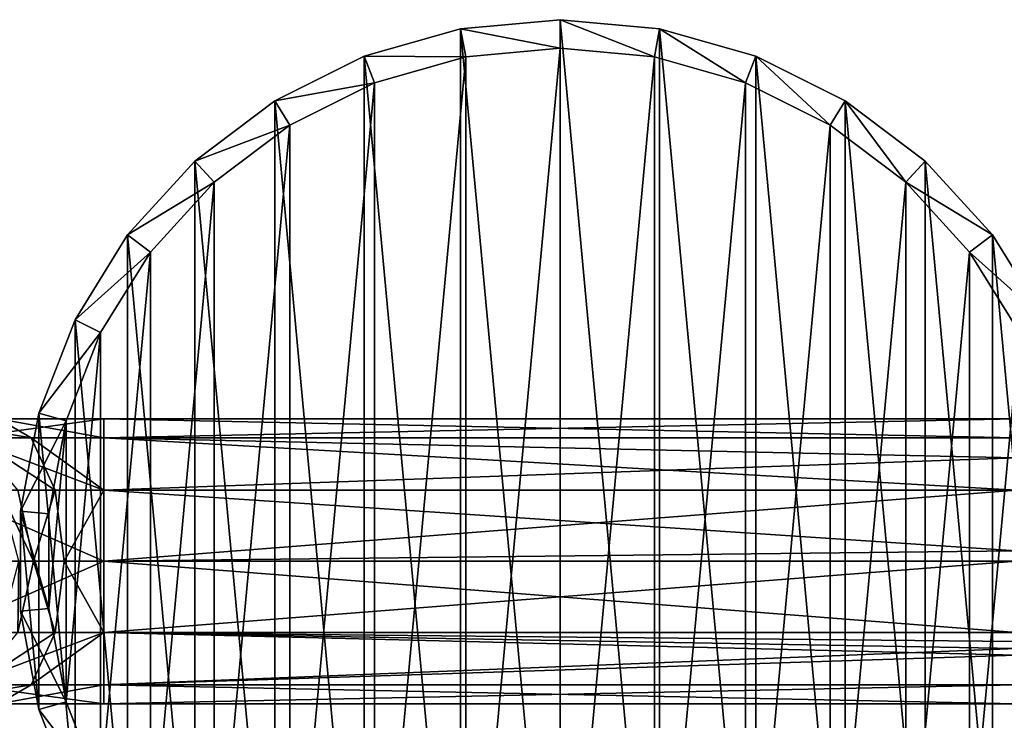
# Model space of a CAD drawing. Extents: x 1 to 199, y -10 to 2.
# Tile 241 of 256: x 163.69 to 165.42, y -4.43 to -3.2. Entities that reach past the tile are written whole.
import ezdxf

# ---------------------------------------------------------------- set-up
doc = ezdxf.new("R2010")
doc.units = 0
doc.header["$LTSCALE"] = 2.54
doc.layers.get('0').update_dxf_attribs({"color": 13, "linetype": 'CONTINUOUS'})

# ---------------------------------------------------------------- blocks, each defined once
blk = doc.blocks.new('SLING-V-10355_STL')
at = {"color": 0}
for p, q in [((164.6366, -3.2047, 131.6377), (164.462, -3.2209, 131.6377)), ((164.6366, -3.2047, 131.6377), (164.462, -3.2209, 131.6377)), ((164.8111, -3.2209, 131.6377), (164.6366, -3.2047, 131.6377)), ((164.6366, -3.2547, 129.2377), (164.6366, -3.2047, 131.6377)), ((164.8111, -3.2209, 131.6377), (164.6366, -3.2047, 131.6377)), ((164.6366, -3.2547, 129.2377), (164.6366, -3.2047, 131.6377)), ((164.462, -3.2209, 131.6377), (164.2934, -3.2688, 131.6377)), ((164.462, -3.2209, 131.6377), (164.2934, -3.2688, 131.6377)), ((164.4712, -3.27, 129.2377), (164.462, -3.2209, 131.6377)), ((164.4712, -3.27, 129.2377), (164.462, -3.2209, 131.6377)), ((164.802, -3.27, 129.2377), (164.8111, -3.2209, 131.6377)), ((164.802, -3.27, 129.2377), (164.8111, -3.2209, 131.6377)), ((164.9798, -3.2688, 131.6377), (164.8111, -3.2209, 131.6377)), ((164.9798, -3.2688, 131.6377), (164.8111, -3.2209, 131.6377)), ((164.4712, -3.27, 129.2377), (164.6366, -3.2547, 129.2377)), ((164.4712, -3.27, 129.2377), (164.6366, -3.2547, 129.2377)), ((164.6366, -3.2547, 129.2377), (164.802, -3.27, 129.2377)), ((164.6366, -3.2547, 129.2377), (164.802, -3.27, 129.2377)), ((164.2934, -3.2688, 131.6377), (164.1365, -3.347, 131.6377)), ((164.2934, -3.2688, 131.6377), (164.1365, -3.347, 131.6377)), ((164.3115, -3.3155, 129.2377), (164.2934, -3.2688, 131.6377)), ((164.3115, -3.3155, 129.2377), (164.2934, -3.2688, 131.6377)), ((164.3115, -3.3155, 129.2377), (164.4712, -3.27, 129.2377)), ((164.3115, -3.3155, 129.2377), (164.4712, -3.27, 129.2377)), ((164.802, -3.27, 129.2377), (164.9617, -3.3155, 129.2377)), ((164.802, -3.27, 129.2377), (164.9617, -3.3155, 129.2377)), ((164.9617, -3.3155, 129.2377), (164.9798, -3.2688, 131.6377)), ((164.9617, -3.3155, 129.2377), (164.9798, -3.2688, 131.6377)), ((165.1367, -3.347, 131.6377), (164.9798, -3.2688, 131.6377)), ((165.1367, -3.347, 131.6377), (164.9798, -3.2688, 131.6377)), ((164.1628, -3.3895, 129.2377), (164.3115, -3.3155, 129.2377)), ((164.1628, -3.3895, 129.2377), (164.3115, -3.3155, 129.2377)), ((164.9617, -3.3155, 129.2377), (165.1104, -3.3895, 129.2377)), ((164.9617, -3.3155, 129.2377), (165.1104, -3.3895, 129.2377)), ((164.1365, -3.347, 131.6377), (163.9966, -3.4526, 131.6377)), ((164.1365, -3.347, 131.6377), (163.9966, -3.4526, 131.6377)), ((164.1628, -3.3895, 129.2377), (164.1365, -3.347, 131.6377)), ((164.1628, -3.3895, 129.2377), (164.1365, -3.347, 131.6377)), ((165.1104, -3.3895, 129.2377), (165.1367, -3.347, 131.6377)), ((165.1104, -3.3895, 129.2377), (165.1367, -3.347, 131.6377)), ((165.2766, -3.4526, 131.6377), (165.1367, -3.347, 131.6377)), ((165.2766, -3.4526, 131.6377), (165.1367, -3.347, 131.6377)), ((164.0303, -3.4896, 129.2377), (164.1628, -3.3895, 129.2377)), ((164.0303, -3.4896, 129.2377), (164.1628, -3.3895, 129.2377)), ((165.1104, -3.3895, 129.2377), (165.2429, -3.4896, 129.2377)), ((165.1104, -3.3895, 129.2377), (165.2429, -3.4896, 129.2377)), ((163.9966, -3.4526, 131.6377), (163.8785, -3.5822, 131.6377)), ((163.9966, -3.4526, 131.6377), (163.8785, -3.5822, 131.6377)), ((164.0303, -3.4896, 129.2377), (163.9966, -3.4526, 131.6377)), ((164.0303, -3.4896, 129.2377), (163.9966, -3.4526, 131.6377)), ((165.2429, -3.4896, 129.2377), (165.2766, -3.4526, 131.6377)), ((165.2429, -3.4896, 129.2377), (165.2766, -3.4526, 131.6377)), ((165.3947, -3.5822, 131.6377), (165.2766, -3.4526, 131.6377)), ((165.3947, -3.5822, 131.6377), (165.2766, -3.4526, 131.6377)), ((163.9184, -3.6123, 129.2377), (164.0303, -3.4896, 129.2377)), ((163.9184, -3.6123, 129.2377), (164.0303, -3.4896, 129.2377)), ((165.2429, -3.4896, 129.2377), (165.3548, -3.6123, 129.2377)), ((165.2429, -3.4896, 129.2377), (165.3548, -3.6123, 129.2377)), ((163.8785, -3.5822, 131.6377), (163.7862, -3.7312, 131.6377)), ((163.8785, -3.5822, 131.6377), (163.7862, -3.7312, 131.6377)), ((163.9184, -3.6123, 129.2377), (163.8785, -3.5822, 131.6377)), ((163.9184, -3.6123, 129.2377), (163.8785, -3.5822, 131.6377)), ((165.3548, -3.6123, 129.2377), (165.3947, -3.5822, 131.6377)), ((165.3548, -3.6123, 129.2377), (165.3947, -3.5822, 131.6377)), ((165.487, -3.7312, 131.6377), (165.3947, -3.5822, 131.6377)), ((165.487, -3.7312, 131.6377), (165.3947, -3.5822, 131.6377)), ((163.8309, -3.7535, 129.2377), (163.9184, -3.6123, 129.2377)), ((163.8309, -3.7535, 129.2377), (163.9184, -3.6123, 129.2377)), ((165.3548, -3.6123, 129.2377), (165.4422, -3.7535, 129.2377)), ((165.3548, -3.6123, 129.2377), (165.4422, -3.7535, 129.2377)), ((163.7862, -3.7312, 131.6377), (163.7229, -3.8947, 131.6377)), ((163.7862, -3.7312, 131.6377), (163.7229, -3.8947, 131.6377)), ((163.8309, -3.7535, 129.2377), (163.7862, -3.7312, 131.6377)), ((163.8309, -3.7535, 129.2377), (163.7862, -3.7312, 131.6377)), ((163.7709, -3.9084, 129.2377), (163.8309, -3.7535, 129.2377)), ((163.7709, -3.9084, 129.2377), (163.8309, -3.7535, 129.2377)), ((163.7229, -3.8947, 131.6377), (163.6906, -4.067, 131.6377)), ((163.7229, -3.8947, 131.6377), (163.6906, -4.067, 131.6377)), ((163.7709, -3.9084, 129.2377), (163.7229, -3.8947, 131.6377)), ((163.7709, -3.9084, 129.2377), (163.7229, -3.8947, 131.6377)), ((163.7094, -3.9382, 130.2723), (163.6515, -3.9047, 130.3832)), ((163.6515, -3.9047, 130.3832), (163.8366, -3.9047, 130.4285)), ((163.6515, -3.9047, 130.3832), (163.8366, -3.9047, 130.4285)), ((163.7094, -3.9382, 130.2723), (163.6515, -3.9047, 130.3832)), ((163.7404, -4.0716, 129.2377), (163.7709, -3.9084, 129.2377)), ((163.7404, -4.0716, 129.2377), (163.7709, -3.9084, 129.2377)), ((163.8366, -3.9047, 130.4285), (163.8366, -3.9382, 130.3035)), ((163.8366, -3.9382, 130.5535), (163.8366, -3.9047, 130.4285)), ((165.4366, -3.9047, 130.4285), (163.8366, -3.9047, 130.4285)), ((163.8366, -3.9382, 130.5535), (163.8366, -3.9047, 130.4285)), ((163.8366, -3.9047, 130.4285), (163.8366, -3.9382, 130.3035)), ((165.4366, -3.9047, 130.4285), (163.8366, -3.9047, 130.4285)), ((163.5937, -3.9382, 130.494), (163.8366, -3.9382, 130.5535)), ((163.5937, -3.9382, 130.494), (163.8366, -3.9382, 130.5535)), ((163.611, -3.9382, 130.1858), (163.7094, -3.9382, 130.2723)), ((163.611, -3.9382, 130.1858), (163.7094, -3.9382, 130.2723)), ((163.7517, -4.0297, 130.1912), (163.7094, -3.9382, 130.2723)), ((163.7094, -3.9382, 130.2723), (163.8366, -3.9382, 130.3035)), ((163.7094, -3.9382, 130.2723), (163.8366, -3.9382, 130.3035)), ((163.7517, -4.0297, 130.1912), (163.7094, -3.9382, 130.2723)), ((163.8366, -3.9382, 130.3035), (163.8366, -4.0297, 130.212)), ((163.8366, -4.0297, 130.645), (163.8366, -3.9382, 130.5535)), ((165.4366, -3.9382, 130.5535), (163.8366, -3.9382, 130.5535)), ((163.8366, -4.0297, 130.645), (163.8366, -3.9382, 130.5535)), ((165.4366, -3.9382, 130.5535), (163.8366, -3.9382, 130.5535)), ((165.4366, -3.9382, 130.3035), (163.8366, -3.9382, 130.3035)), ((165.4366, -3.9382, 130.3035), (163.8366, -3.9382, 130.3035)), ((165.4366, -3.9731, 130.2567), (163.8366, -3.9382, 130.3035)), ((165.4366, -3.9731, 130.2567), (163.8366, -3.9382, 130.3035)), ((163.8366, -3.9382, 130.3035), (163.8366, -4.0297, 130.212)), ((165.4366, -3.9731, 130.2567), (163.8366, -4.0297, 130.212)), ((165.4366, -3.9731, 130.2567), (163.8366, -4.0297, 130.212)), ((163.5513, -4.0297, 130.5751), (163.8366, -4.0297, 130.645)), ((163.5513, -4.0297, 130.5751), (163.8366, -4.0297, 130.645)), ((163.7135, -4.1547, 130.1143), (163.6861, -4.0297, 130.1335)), ((163.6861, -4.0297, 130.1335), (163.7517, -4.0297, 130.1912)), ((163.6861, -4.0297, 130.1335), (163.7517, -4.0297, 130.1912)), ((163.7135, -4.1547, 130.1143), (163.6861, -4.0297, 130.1335)), ((163.7672, -4.1547, 130.1615), (163.7517, -4.0297, 130.1912)), ((163.7517, -4.0297, 130.1912), (163.8366, -4.0297, 130.212)), ((163.7517, -4.0297, 130.1912), (163.8366, -4.0297, 130.212)), ((163.7672, -4.1547, 130.1615), (163.7517, -4.0297, 130.1912)), ((163.8366, -4.0297, 130.212), (163.8366, -4.1547, 130.1785)), ((163.8366, -4.1547, 130.6785), (163.8366, -4.0297, 130.645)), ((163.8366, -4.0297, 130.212), (163.8366, -4.1547, 130.1785)), ((165.4366, -4.0297, 130.212), (163.8366, -4.0297, 130.212)), ((165.4366, -4.1363, 130.6779), (163.8366, -4.0297, 130.645)), ((163.8366, -4.1547, 130.6785), (163.8366, -4.0297, 130.645)), ((165.4366, -4.0297, 130.645), (163.8366, -4.0297, 130.645)), ((165.4366, -4.1363, 130.6779), (163.8366, -4.0297, 130.645)), ((165.4366, -4.0297, 130.645), (163.8366, -4.0297, 130.645)), ((165.4366, -4.0297, 130.212), (163.8366, -4.0297, 130.212)), ((163.6906, -4.067, 131.6377), (163.6906, -4.2423, 131.6377)), ((163.7404, -4.0716, 129.2377), (163.6906, -4.067, 131.6377)), ((163.6906, -4.067, 131.6377), (163.6906, -4.2423, 131.6377)), ((163.7404, -4.0716, 129.2377), (163.6906, -4.067, 131.6377)), ((163.7404, -4.2377, 129.2377), (163.7404, -4.0716, 129.2377)), ((163.7404, -4.2377, 129.2377), (163.7404, -4.0716, 129.2377)), ((165.4366, -4.1363, 130.6779), (163.8366, -4.1547, 130.6785)), ((165.4366, -4.1363, 130.6779), (163.8366, -4.1547, 130.6785)), ((163.5358, -4.1547, 130.6048), (163.8366, -4.1547, 130.6785)), ((163.5358, -4.1547, 130.6048), (163.8366, -4.1547, 130.6785)), ((163.6861, -4.2797, 130.1335), (163.7135, -4.1547, 130.1143)), ((163.6861, -4.2797, 130.1335), (163.7135, -4.1547, 130.1143)), ((163.7135, -4.1547, 130.1143), (163.6878, -4.1547, 130.0476)), ((163.7135, -4.1547, 130.1143), (163.6878, -4.1547, 130.0476)), ((163.7672, -4.1547, 130.1615), (163.7135, -4.1547, 130.1143)), ((163.7672, -4.1547, 130.1615), (163.7135, -4.1547, 130.1143)), ((163.7517, -4.2797, 130.1912), (163.7672, -4.1547, 130.1615)), ((163.7517, -4.2797, 130.1912), (163.7672, -4.1547, 130.1615)), ((163.8366, -4.1547, 130.1785), (163.7672, -4.1547, 130.1615)), ((163.8366, -4.1547, 130.1785), (163.7672, -4.1547, 130.1615)), ((163.8366, -4.2797, 130.645), (163.8366, -4.1547, 130.6785)), ((163.8366, -4.1547, 130.1785), (163.8366, -4.2797, 130.212)), ((165.4366, -4.1547, 130.1785), (163.8366, -4.1547, 130.1785)), ((163.8366, -4.1547, 130.1785), (163.8366, -4.2797, 130.212)), ((165.4366, -4.1547, 130.1785), (163.8366, -4.1547, 130.1785)), ((165.4366, -4.1547, 130.6785), (163.8366, -4.1547, 130.6785)), ((163.8366, -4.2797, 130.645), (163.8366, -4.1547, 130.6785)), ((165.4366, -4.1547, 130.6785), (163.8366, -4.1547, 130.6785)), ((163.7404, -4.2377, 129.2377), (163.6906, -4.2423, 131.6377)), ((163.7404, -4.2377, 129.2377), (163.6906, -4.2423, 131.6377)), ((163.6906, -4.2423, 131.6377), (163.7229, -4.4147, 131.6377)), ((163.6906, -4.2423, 131.6377), (163.7229, -4.4147, 131.6377)), ((163.7709, -4.401, 129.2377), (163.7404, -4.2377, 129.2377)), ((163.7709, -4.401, 129.2377), (163.7404, -4.2377, 129.2377)), ((163.5513, -4.2797, 130.5751), (163.8366, -4.2797, 130.645)), ((163.5513, -4.2797, 130.5751), (163.8366, -4.2797, 130.645)), ((163.6861, -4.2797, 130.1335), (163.7517, -4.2797, 130.1912)), ((163.6861, -4.2797, 130.1335), (163.7517, -4.2797, 130.1912)), ((163.7094, -4.3712, 130.2723), (163.7517, -4.2797, 130.1912)), ((163.7094, -4.3712, 130.2723), (163.7517, -4.2797, 130.1912)), ((163.7517, -4.2797, 130.1912), (163.8366, -4.2797, 130.212)), ((163.7517, -4.2797, 130.1912), (163.8366, -4.2797, 130.212)), ((163.8366, -4.3712, 130.5535), (163.8366, -4.2797, 130.645)), ((163.8366, -4.2797, 130.212), (163.8366, -4.3712, 130.3035)), ((165.4366, -4.2797, 130.212), (163.8366, -4.2797, 130.212)), ((165.4366, -4.2957, 130.2221), (163.8366, -4.2797, 130.212)), ((165.4366, -4.2797, 130.212), (163.8366, -4.2797, 130.212)), ((165.4366, -4.2957, 130.2221), (163.8366, -4.2797, 130.212)), ((165.4366, -4.3077, 130.2308), (163.8366, -4.2797, 130.212)), ((165.4366, -4.3077, 130.2308), (163.8366, -4.2797, 130.212)), ((163.8366, -4.2797, 130.212), (163.8366, -4.3712, 130.3035)), ((165.4366, -4.3192, 130.6168), (163.8366, -4.2797, 130.645)), ((163.8366, -4.3712, 130.5535), (163.8366, -4.2797, 130.645)), ((165.4366, -4.2797, 130.645), (163.8366, -4.2797, 130.645)), ((165.4366, -4.3192, 130.6168), (163.8366, -4.2797, 130.645)), ((165.4366, -4.2797, 130.645), (163.8366, -4.2797, 130.645)), ((165.4366, -4.3077, 130.2308), (163.8366, -4.3712, 130.3035)), ((165.4366, -4.3077, 130.2308), (163.8366, -4.3712, 130.3035)), ((165.4366, -4.3192, 130.6168), (163.8366, -4.3712, 130.5535)), ((165.4366, -4.3192, 130.6168), (163.8366, -4.3712, 130.5535)), ((163.5937, -4.3712, 130.494), (163.8366, -4.3712, 130.5535)), ((163.5937, -4.3712, 130.494), (163.8366, -4.3712, 130.5535)), ((163.611, -4.3712, 130.1858), (163.7094, -4.3712, 130.2723)), ((163.611, -4.3712, 130.1858), (163.7094, -4.3712, 130.2723)), ((163.6515, -4.4047, 130.3832), (163.7094, -4.3712, 130.2723)), ((163.6515, -4.4047, 130.3832), (163.7094, -4.3712, 130.2723)), ((163.7094, -4.3712, 130.2723), (163.8366, -4.3712, 130.3035)), ((163.7094, -4.3712, 130.2723), (163.8366, -4.3712, 130.3035)), ((163.8366, -4.4047, 130.4285), (163.8366, -4.3712, 130.5535)), ((163.8366, -4.3712, 130.3035), (163.8366, -4.4047, 130.4285)), ((165.4366, -4.3712, 130.3035), (163.8366, -4.3712, 130.3035)), ((163.8366, -4.3712, 130.3035), (163.8366, -4.4047, 130.4285)), ((165.4366, -4.3712, 130.3035), (163.8366, -4.3712, 130.3035)), ((165.4366, -4.3712, 130.5535), (163.8366, -4.3712, 130.5535)), ((163.8366, -4.4047, 130.4285), (163.8366, -4.3712, 130.5535)), ((165.4366, -4.3712, 130.5535), (163.8366, -4.3712, 130.5535)), ((163.7709, -4.401, 129.2377), (163.7229, -4.4147, 131.6377)), ((163.7709, -4.401, 129.2377), (163.7229, -4.4147, 131.6377)), ((163.8309, -4.5559, 129.2377), (163.7709, -4.401, 129.2377)), ((163.8309, -4.5559, 129.2377), (163.7709, -4.401, 129.2377)), ((163.6515, -4.4047, 130.3832), (163.8366, -4.4047, 130.4285)), ((163.6515, -4.4047, 130.3832), (163.8366, -4.4047, 130.4285)), ((163.7229, -4.4147, 131.6377), (163.7862, -4.5781, 131.6377)), ((163.7229, -4.4147, 131.6377), (163.7862, -4.5781, 131.6377)), ((165.4366, -4.4047, 130.4285), (163.8366, -4.4047, 130.4285)), ((165.4366, -4.4047, 130.4285), (163.8366, -4.4047, 130.4285))]:
    blk.add_line(p, q, dxfattribs=at)
at = {"color": 18}
mesh = blk.add_polyface(dxfattribs=at)
corners = [(163.7229, -4.4147, 131.6377), (163.6906, -4.067, 131.6377), (163.6906, -4.2423, 131.6377), (163.7229, -3.8947, 131.6377), (163.7862, -4.5781, 131.6377), (163.7862, -3.7312, 131.6377), (163.8785, -4.7272, 131.6377), (163.8785, -3.5822, 131.6377), (163.9966, -4.8567, 131.6377), (163.9966, -3.4526, 131.6377), (164.1365, -4.9624, 131.6377), (164.1365, -3.347, 131.6377), (164.2934, -5.0405, 131.6377), (164.2934, -3.2688, 131.6377), (164.462, -5.0885, 131.6377), (164.462, -3.2209, 131.6377), (164.6366, -5.1047, 131.6377), (164.6366, -3.2047, 131.6377), (164.8111, -5.0885, 131.6377), (164.8111, -3.2209, 131.6377), (164.9798, -5.0405, 131.6377), (164.9798, -3.2688, 131.6377), (165.1367, -4.9624, 131.6377), (165.1367, -3.347, 131.6377), (165.2766, -4.8567, 131.6377), (165.2766, -3.4526, 131.6377), (165.3947, -4.7272, 131.6377), (165.3947, -3.5822, 131.6377), (165.487, -4.5781, 131.6377), (165.487, -3.7312, 131.6377), (165.5503, -4.4147, 131.6377), (165.5503, -3.8947, 131.6377), (165.5825, -4.2423, 131.6377), (165.5825, -4.067, 131.6377)]
mesh.append_faces([[corners[k] for k in face] for face in [(0, 1, 2), (31, 32, 33)]], dxfattribs={"vtx0": -1, "color": 18})
mesh.append_faces([[corners[k] for k in face] for face in [(1, 0, 3), (3, 4, 5), (5, 6, 7), (7, 8, 9), (9, 10, 11), (11, 12, 13), (13, 14, 15), (15, 16, 17), (17, 18, 19), (19, 20, 21), (21, 22, 23), (23, 24, 25), (25, 26, 27), (27, 28, 29), (29, 30, 31)]], dxfattribs={"vtx0": -1, "vtx1": -1, "color": 18})
mesh.append_faces([[corners[k] for k in face] for face in [(3, 0, 4), (5, 4, 6), (7, 6, 8), (9, 8, 10), (11, 10, 12), (13, 12, 14), (15, 14, 16), (17, 16, 18), (19, 18, 20), (21, 20, 22), (23, 22, 24), (25, 24, 26), (27, 26, 28), (29, 28, 30), (31, 30, 32)]], dxfattribs={"vtx0": -1, "vtx2": -1, "color": 18})
mesh = blk.add_polyface(dxfattribs=at)
corners = [(164.462, -3.2209, 131.6377), (164.6366, -3.2547, 129.2377), (164.4712, -3.27, 129.2377), (164.6366, -3.2047, 131.6377)]
mesh.append_faces([[corners[k] for k in face] for face in [(0, 1, 2), (1, 0, 3)]], dxfattribs={"vtx0": -1, "color": 18})
mesh = blk.add_polyface(dxfattribs=at)
corners = [(164.6366, -3.2047, 131.6377), (164.802, -3.27, 129.2377), (164.6366, -3.2547, 129.2377), (164.8111, -3.2209, 131.6377)]
mesh.append_faces([[corners[k] for k in face] for face in [(0, 1, 2), (1, 0, 3)]], dxfattribs={"vtx0": -1, "color": 18})
mesh = blk.add_polyface(dxfattribs=at)
corners = [(164.2934, -3.2688, 131.6377), (164.4712, -3.27, 129.2377), (164.3115, -3.3155, 129.2377), (164.462, -3.2209, 131.6377)]
mesh.append_faces([[corners[k] for k in face] for face in [(0, 1, 2), (1, 0, 3)]], dxfattribs={"vtx0": -1, "color": 18})
mesh = blk.add_polyface(dxfattribs=at)
corners = [(164.8111, -3.2209, 131.6377), (164.9617, -3.3155, 129.2377), (164.802, -3.27, 129.2377), (164.9798, -3.2688, 131.6377)]
mesh.append_faces([[corners[k] for k in face] for face in [(0, 1, 2), (1, 0, 3)]], dxfattribs={"vtx0": -1, "color": 18})
mesh = blk.add_polyface(dxfattribs=at)
corners = [(163.7709, -3.9084, 129.2377), (163.7404, -4.2377, 129.2377), (163.7404, -4.0716, 129.2377), (163.7709, -4.401, 129.2377), (163.8309, -3.7535, 129.2377), (163.8309, -4.5559, 129.2377), (163.9184, -3.6123, 129.2377), (163.9184, -4.6971, 129.2377), (164.0303, -3.4896, 129.2377), (164.0303, -4.8198, 129.2377), (164.1628, -3.3895, 129.2377), (164.1628, -4.9199, 129.2377), (164.3115, -3.3155, 129.2377), (164.3115, -4.9939, 129.2377), (164.4712, -3.27, 129.2377), (164.4712, -5.0394, 129.2377), (164.6366, -3.2547, 129.2377), (164.6366, -5.0547, 129.2377), (164.802, -3.27, 129.2377), (164.802, -5.0394, 129.2377), (164.9617, -3.3155, 129.2377), (164.9617, -4.9939, 129.2377), (165.1104, -3.3895, 129.2377), (165.1104, -4.9199, 129.2377), (165.2429, -3.4896, 129.2377), (165.2429, -4.8198, 129.2377), (165.3548, -3.6123, 129.2377), (165.3548, -4.6971, 129.2377), (165.4422, -3.7535, 129.2377), (165.4422, -4.5559, 129.2377), (165.5022, -3.9084, 129.2377), (165.5022, -4.401, 129.2377), (165.5327, -4.0716, 129.2377), (165.5327, -4.2377, 129.2377)]
mesh.append_faces([[corners[k] for k in face] for face in [(0, 1, 2), (31, 32, 33)]], dxfattribs={"vtx0": -1, "color": 18})
mesh.append_faces([[corners[k] for k in face] for face in [(1, 0, 3), (3, 4, 5), (5, 6, 7), (7, 8, 9), (9, 10, 11), (11, 12, 13), (13, 14, 15), (15, 16, 17), (17, 18, 19), (19, 20, 21), (21, 22, 23), (23, 24, 25), (25, 26, 27), (27, 28, 29), (29, 30, 31)]], dxfattribs={"vtx0": -1, "vtx1": -1, "color": 18})
mesh.append_faces([[corners[k] for k in face] for face in [(3, 0, 4), (5, 4, 6), (7, 6, 8), (9, 8, 10), (11, 10, 12), (13, 12, 14), (15, 14, 16), (17, 16, 18), (19, 18, 20), (21, 20, 22), (23, 22, 24), (25, 24, 26), (27, 26, 28), (29, 28, 30), (31, 30, 32)]], dxfattribs={"vtx0": -1, "vtx2": -1, "color": 18})
mesh = blk.add_polyface(dxfattribs=at)
corners = [(164.1365, -3.347, 131.6377), (164.3115, -3.3155, 129.2377), (164.1628, -3.3895, 129.2377), (164.2934, -3.2688, 131.6377)]
mesh.append_faces([[corners[k] for k in face] for face in [(0, 1, 2), (1, 0, 3)]], dxfattribs={"vtx0": -1, "color": 18})
mesh = blk.add_polyface(dxfattribs=at)
corners = [(164.9798, -3.2688, 131.6377), (165.1104, -3.3895, 129.2377), (164.9617, -3.3155, 129.2377), (165.1367, -3.347, 131.6377)]
mesh.append_faces([[corners[k] for k in face] for face in [(0, 1, 2), (1, 0, 3)]], dxfattribs={"vtx0": -1, "color": 18})
mesh = blk.add_polyface(dxfattribs=at)
corners = [(163.9966, -3.4526, 131.6377), (164.1628, -3.3895, 129.2377), (164.0303, -3.4896, 129.2377), (164.1365, -3.347, 131.6377)]
mesh.append_faces([[corners[k] for k in face] for face in [(0, 1, 2), (1, 0, 3)]], dxfattribs={"vtx0": -1, "color": 18})
mesh = blk.add_polyface(dxfattribs=at)
corners = [(165.1367, -3.347, 131.6377), (165.2429, -3.4896, 129.2377), (165.1104, -3.3895, 129.2377), (165.2766, -3.4526, 131.6377)]
mesh.append_faces([[corners[k] for k in face] for face in [(0, 1, 2), (1, 0, 3)]], dxfattribs={"vtx0": -1, "color": 18})
mesh = blk.add_polyface(dxfattribs=at)
corners = [(163.8785, -3.5822, 131.6377), (164.0303, -3.4896, 129.2377), (163.9184, -3.6123, 129.2377), (163.9966, -3.4526, 131.6377)]
mesh.append_faces([[corners[k] for k in face] for face in [(0, 1, 2), (1, 0, 3)]], dxfattribs={"vtx0": -1, "color": 18})
mesh = blk.add_polyface(dxfattribs=at)
corners = [(165.2429, -3.4896, 129.2377), (165.3947, -3.5822, 131.6377), (165.3548, -3.6123, 129.2377), (165.2766, -3.4526, 131.6377)]
mesh.append_faces([[corners[k] for k in face] for face in [(0, 1, 2), (1, 0, 3)]], dxfattribs={"vtx0": -1, "color": 18})
mesh = blk.add_polyface(dxfattribs=at)
corners = [(163.7862, -3.7312, 131.6377), (163.9184, -3.6123, 129.2377), (163.8309, -3.7535, 129.2377), (163.8785, -3.5822, 131.6377)]
mesh.append_faces([[corners[k] for k in face] for face in [(0, 1, 2), (1, 0, 3)]], dxfattribs={"vtx0": -1, "color": 18})
mesh = blk.add_polyface(dxfattribs=at)
corners = [(165.3548, -3.6123, 129.2377), (165.487, -3.7312, 131.6377), (165.4422, -3.7535, 129.2377), (165.3947, -3.5822, 131.6377)]
mesh.append_faces([[corners[k] for k in face] for face in [(0, 1, 2), (1, 0, 3)]], dxfattribs={"vtx0": -1, "color": 18})
mesh = blk.add_polyface(dxfattribs=at)
corners = [(163.7229, -3.8947, 131.6377), (163.8309, -3.7535, 129.2377), (163.7709, -3.9084, 129.2377), (163.7862, -3.7312, 131.6377)]
mesh.append_faces([[corners[k] for k in face] for face in [(0, 1, 2), (1, 0, 3)]], dxfattribs={"vtx0": -1, "color": 18})
mesh = blk.add_polyface(dxfattribs=at)
corners = [(163.6906, -4.067, 131.6377), (163.7709, -3.9084, 129.2377), (163.7404, -4.0716, 129.2377), (163.7229, -3.8947, 131.6377)]
mesh.append_faces([[corners[k] for k in face] for face in [(0, 1, 2), (1, 0, 3)]], dxfattribs={"vtx0": -1, "color": 18})
mesh = blk.add_polyface(dxfattribs=at)
corners = [(163.5084, -3.9047, 130.2573), (163.7094, -3.9382, 130.2723), (163.611, -3.9382, 130.1858), (163.6515, -3.9047, 130.3832)]
mesh.append_faces([[corners[k] for k in face] for face in [(0, 1, 2), (1, 0, 3)]], dxfattribs={"vtx0": -1, "color": 18})
mesh = blk.add_polyface(dxfattribs=at)
corners = [(163.5937, -3.9382, 130.494), (163.8366, -3.9047, 130.4285), (163.6515, -3.9047, 130.3832), (163.8366, -3.9382, 130.5535)]
mesh.append_faces([[corners[k] for k in face] for face in [(0, 1, 2), (1, 0, 3)]], dxfattribs={"vtx0": -1, "color": 18})
mesh = blk.add_polyface(dxfattribs=at)
corners = [(163.6515, -3.9047, 130.3832), (163.8366, -3.9382, 130.3035), (163.7094, -3.9382, 130.2723), (163.8366, -3.9047, 130.4285)]
mesh.append_faces([[corners[k] for k in face] for face in [(0, 1, 2), (1, 0, 3)]], dxfattribs={"vtx0": -1, "color": 18})
mesh = blk.add_polyface(dxfattribs=at)
corners = [(163.8366, -3.9382, 130.5535), (165.4366, -3.9047, 130.4285), (163.8366, -3.9047, 130.4285), (165.4366, -3.9382, 130.5535)]
mesh.append_faces([[corners[k] for k in face] for face in [(0, 1, 2), (1, 0, 3)]], dxfattribs={"vtx0": -1, "color": 18})
mesh = blk.add_polyface(dxfattribs=at)
corners = [(163.8366, -3.9047, 130.4285), (165.4366, -3.9382, 130.3035), (163.8366, -3.9382, 130.3035), (165.4366, -3.9047, 130.4285)]
mesh.append_faces([[corners[k] for k in face] for face in [(0, 1, 2), (1, 0, 3)]], dxfattribs={"vtx0": -1, "color": 18})
mesh = blk.add_polyface(dxfattribs=at)
corners = [(163.8366, -4.0297, 130.645), (163.5937, -3.9382, 130.494), (163.5513, -4.0297, 130.5751), (163.8366, -3.9382, 130.5535)]
mesh.append_faces([[corners[k] for k in face] for face in [(0, 1, 2), (1, 0, 3)]], dxfattribs={"vtx0": -1, "color": 18})
mesh = blk.add_polyface(dxfattribs=at)
corners = [(163.611, -3.9382, 130.1858), (163.7517, -4.0297, 130.1912), (163.6861, -4.0297, 130.1335), (163.7094, -3.9382, 130.2723)]
mesh.append_faces([[corners[k] for k in face] for face in [(0, 1, 2), (1, 0, 3)]], dxfattribs={"vtx0": -1, "color": 18})
mesh = blk.add_polyface(dxfattribs=at)
corners = [(163.7094, -3.9382, 130.2723), (163.8366, -4.0297, 130.212), (163.7517, -4.0297, 130.1912), (163.8366, -3.9382, 130.3035)]
mesh.append_faces([[corners[k] for k in face] for face in [(0, 1, 2), (1, 0, 3)]], dxfattribs={"vtx0": -1, "color": 18})
mesh = blk.add_polyface(dxfattribs=at)
corners = [(165.4366, -4.0297, 130.645), (163.8366, -3.9382, 130.5535), (163.8366, -4.0297, 130.645), (165.4366, -3.9382, 130.5535)]
mesh.append_faces([[corners[k] for k in face] for face in [(0, 1, 2), (1, 0, 3)]], dxfattribs={"vtx0": -1, "color": 18})
mesh = blk.add_polyface(dxfattribs=at)
corners = [(165.4366, -3.9382, 130.3035), (165.4366, -3.9731, 130.2567), (163.8366, -3.9382, 130.3035)]
mesh.append_faces([[corners[k] for k in face] for face in [(0, 1, 2)]], dxfattribs={"color": 18})
mesh = blk.add_polyface(dxfattribs=at)
corners = [(165.4366, -3.9731, 130.2567), (163.8366, -4.0297, 130.212), (163.8366, -3.9382, 130.3035)]
mesh.append_faces([[corners[k] for k in face] for face in [(0, 1, 2)]], dxfattribs={"color": 18})
mesh = blk.add_polyface(dxfattribs=at)
corners = [(165.4366, -4.0297, 130.212), (163.8366, -4.0297, 130.212), (165.4366, -3.9731, 130.2567)]
mesh.append_faces([[corners[k] for k in face] for face in [(0, 1, 2)]], dxfattribs={"color": 18})
mesh = blk.add_polyface(dxfattribs=at)
corners = [(163.8366, -4.1547, 130.6785), (163.5513, -4.0297, 130.5751), (163.5358, -4.1547, 130.6048), (163.8366, -4.0297, 130.645)]
mesh.append_faces([[corners[k] for k in face] for face in [(0, 1, 2), (1, 0, 3)]], dxfattribs={"vtx0": -1, "color": 18})
mesh = blk.add_polyface(dxfattribs=at)
corners = [(163.6546, -4.0297, 130.0519), (163.7135, -4.1547, 130.1143), (163.6878, -4.1547, 130.0476), (163.6861, -4.0297, 130.1335)]
mesh.append_faces([[corners[k] for k in face] for face in [(0, 1, 2), (1, 0, 3)]], dxfattribs={"vtx0": -1, "color": 18})
mesh = blk.add_polyface(dxfattribs=at)
corners = [(163.7517, -4.0297, 130.1912), (163.7135, -4.1547, 130.1143), (163.6861, -4.0297, 130.1335), (163.7672, -4.1547, 130.1615)]
mesh.append_faces([[corners[k] for k in face] for face in [(0, 1, 2), (1, 0, 3)]], dxfattribs={"vtx0": -1, "color": 18})
mesh = blk.add_polyface(dxfattribs=at)
corners = [(163.8366, -4.0297, 130.212), (163.7672, -4.1547, 130.1615), (163.7517, -4.0297, 130.1912), (163.8366, -4.1547, 130.1785)]
mesh.append_faces([[corners[k] for k in face] for face in [(0, 1, 2), (1, 0, 3)]], dxfattribs={"vtx0": -1, "color": 18})
mesh = blk.add_polyface(dxfattribs=at)
corners = [(165.4366, -4.0297, 130.212), (163.8366, -4.1547, 130.1785), (163.8366, -4.0297, 130.212), (165.4366, -4.1547, 130.1785)]
mesh.append_faces([[corners[k] for k in face] for face in [(0, 1, 2), (1, 0, 3)]], dxfattribs={"vtx0": -1, "color": 18})
mesh = blk.add_polyface(dxfattribs=at)
corners = [(165.4366, -4.1363, 130.6779), (163.8366, -4.0297, 130.645), (163.8366, -4.1547, 130.6785)]
mesh.append_faces([[corners[k] for k in face] for face in [(0, 1, 2)]], dxfattribs={"color": 18})
mesh = blk.add_polyface(dxfattribs=at)
corners = [(165.4366, -4.0297, 130.645), (163.8366, -4.0297, 130.645), (165.4366, -4.1363, 130.6779)]
mesh.append_faces([[corners[k] for k in face] for face in [(0, 1, 2)]], dxfattribs={"color": 18})
mesh = blk.add_polyface(dxfattribs=at)
corners = [(163.6906, -4.067, 131.6377), (163.7404, -4.2377, 129.2377), (163.6906, -4.2423, 131.6377), (163.7404, -4.0716, 129.2377)]
mesh.append_faces([[corners[k] for k in face] for face in [(0, 1, 2), (1, 0, 3)]], dxfattribs={"vtx0": -1, "color": 18})
mesh = blk.add_polyface(dxfattribs=at)
corners = [(165.4366, -4.1363, 130.6779), (163.8366, -4.1547, 130.6785), (165.4366, -4.1547, 130.6785)]
mesh.append_faces([[corners[k] for k in face] for face in [(0, 1, 2)]], dxfattribs={"color": 18})
mesh = blk.add_polyface(dxfattribs=at)
corners = [(163.5513, -4.2797, 130.5751), (163.8366, -4.1547, 130.6785), (163.5358, -4.1547, 130.6048), (163.8366, -4.2797, 130.645)]
mesh.append_faces([[corners[k] for k in face] for face in [(0, 1, 2), (1, 0, 3)]], dxfattribs={"vtx0": -1, "color": 18})
mesh = blk.add_polyface(dxfattribs=at)
corners = [(163.6878, -4.1547, 130.0476), (163.6861, -4.2797, 130.1335), (163.6546, -4.2797, 130.0519), (163.7135, -4.1547, 130.1143)]
mesh.append_faces([[corners[k] for k in face] for face in [(0, 1, 2), (1, 0, 3)]], dxfattribs={"vtx0": -1, "color": 18})
mesh = blk.add_polyface(dxfattribs=at)
corners = [(163.7135, -4.1547, 130.1143), (163.7517, -4.2797, 130.1912), (163.6861, -4.2797, 130.1335), (163.7672, -4.1547, 130.1615)]
mesh.append_faces([[corners[k] for k in face] for face in [(0, 1, 2), (1, 0, 3)]], dxfattribs={"vtx0": -1, "color": 18})
mesh = blk.add_polyface(dxfattribs=at)
corners = [(163.7672, -4.1547, 130.1615), (163.8366, -4.2797, 130.212), (163.7517, -4.2797, 130.1912), (163.8366, -4.1547, 130.1785)]
mesh.append_faces([[corners[k] for k in face] for face in [(0, 1, 2), (1, 0, 3)]], dxfattribs={"vtx0": -1, "color": 18})
mesh = blk.add_polyface(dxfattribs=at)
corners = [(165.4366, -4.1547, 130.1785), (163.8366, -4.2797, 130.212), (163.8366, -4.1547, 130.1785), (165.4366, -4.2797, 130.212)]
mesh.append_faces([[corners[k] for k in face] for face in [(0, 1, 2), (1, 0, 3)]], dxfattribs={"vtx0": -1, "color": 18})
mesh = blk.add_polyface(dxfattribs=at)
corners = [(165.4366, -4.2797, 130.645), (163.8366, -4.1547, 130.6785), (163.8366, -4.2797, 130.645), (165.4366, -4.1547, 130.6785)]
mesh.append_faces([[corners[k] for k in face] for face in [(0, 1, 2), (1, 0, 3)]], dxfattribs={"vtx0": -1, "color": 18})
mesh = blk.add_polyface(dxfattribs=at)
corners = [(163.6906, -4.2423, 131.6377), (163.7709, -4.401, 129.2377), (163.7229, -4.4147, 131.6377), (163.7404, -4.2377, 129.2377)]
mesh.append_faces([[corners[k] for k in face] for face in [(0, 1, 2), (1, 0, 3)]], dxfattribs={"vtx0": -1, "color": 18})
mesh = blk.add_polyface(dxfattribs=at)
corners = [(163.5937, -4.3712, 130.494), (163.8366, -4.2797, 130.645), (163.5513, -4.2797, 130.5751), (163.8366, -4.3712, 130.5535)]
mesh.append_faces([[corners[k] for k in face] for face in [(0, 1, 2), (1, 0, 3)]], dxfattribs={"vtx0": -1, "color": 18})
mesh = blk.add_polyface(dxfattribs=at)
corners = [(163.7517, -4.2797, 130.1912), (163.611, -4.3712, 130.1858), (163.6861, -4.2797, 130.1335), (163.7094, -4.3712, 130.2723)]
mesh.append_faces([[corners[k] for k in face] for face in [(0, 1, 2), (1, 0, 3)]], dxfattribs={"vtx0": -1, "color": 18})
mesh = blk.add_polyface(dxfattribs=at)
corners = [(163.8366, -4.2797, 130.212), (163.7094, -4.3712, 130.2723), (163.7517, -4.2797, 130.1912), (163.8366, -4.3712, 130.3035)]
mesh.append_faces([[corners[k] for k in face] for face in [(0, 1, 2), (1, 0, 3)]], dxfattribs={"vtx0": -1, "color": 18})
mesh = blk.add_polyface(dxfattribs=at)
corners = [(165.4366, -4.2957, 130.2221), (163.8366, -4.2797, 130.212), (165.4366, -4.2797, 130.212)]
mesh.append_faces([[corners[k] for k in face] for face in [(0, 1, 2)]], dxfattribs={"color": 18})
mesh = blk.add_polyface(dxfattribs=at)
corners = [(165.4366, -4.3077, 130.2308), (163.8366, -4.2797, 130.212), (165.4366, -4.2957, 130.2221)]
mesh.append_faces([[corners[k] for k in face] for face in [(0, 1, 2)]], dxfattribs={"color": 18})
mesh = blk.add_polyface(dxfattribs=at)
corners = [(165.4366, -4.3077, 130.2308), (163.8366, -4.3712, 130.3035), (163.8366, -4.2797, 130.212)]
mesh.append_faces([[corners[k] for k in face] for face in [(0, 1, 2)]], dxfattribs={"color": 18})
mesh = blk.add_polyface(dxfattribs=at)
corners = [(165.4366, -4.3192, 130.6168), (163.8366, -4.2797, 130.645), (163.8366, -4.3712, 130.5535)]
mesh.append_faces([[corners[k] for k in face] for face in [(0, 1, 2)]], dxfattribs={"color": 18})
mesh = blk.add_polyface(dxfattribs=at)
corners = [(165.4366, -4.2797, 130.645), (163.8366, -4.2797, 130.645), (165.4366, -4.3192, 130.6168)]
mesh.append_faces([[corners[k] for k in face] for face in [(0, 1, 2)]], dxfattribs={"color": 18})
mesh = blk.add_polyface(dxfattribs=at)
corners = [(163.8366, -4.3712, 130.3035), (165.4366, -4.3077, 130.2308), (165.4366, -4.3712, 130.3035)]
mesh.append_faces([[corners[k] for k in face] for face in [(0, 1, 2)]], dxfattribs={"color": 18})
mesh = blk.add_polyface(dxfattribs=at)
corners = [(165.4366, -4.3192, 130.6168), (163.8366, -4.3712, 130.5535), (165.4366, -4.3712, 130.5535)]
mesh.append_faces([[corners[k] for k in face] for face in [(0, 1, 2)]], dxfattribs={"color": 18})
mesh = blk.add_polyface(dxfattribs=at)
corners = [(163.7094, -4.3712, 130.2723), (163.5084, -4.4047, 130.2573), (163.611, -4.3712, 130.1858), (163.6515, -4.4047, 130.3832)]
mesh.append_faces([[corners[k] for k in face] for face in [(0, 1, 2), (1, 0, 3)]], dxfattribs={"vtx0": -1, "color": 18})
mesh = blk.add_polyface(dxfattribs=at)
corners = [(163.8366, -4.4047, 130.4285), (163.5937, -4.3712, 130.494), (163.6515, -4.4047, 130.3832), (163.8366, -4.3712, 130.5535)]
mesh.append_faces([[corners[k] for k in face] for face in [(0, 1, 2), (1, 0, 3)]], dxfattribs={"vtx0": -1, "color": 18})
mesh = blk.add_polyface(dxfattribs=at)
corners = [(163.8366, -4.3712, 130.3035), (163.6515, -4.4047, 130.3832), (163.7094, -4.3712, 130.2723), (163.8366, -4.4047, 130.4285)]
mesh.append_faces([[corners[k] for k in face] for face in [(0, 1, 2), (1, 0, 3)]], dxfattribs={"vtx0": -1, "color": 18})
mesh = blk.add_polyface(dxfattribs=at)
corners = [(165.4366, -4.4047, 130.4285), (163.8366, -4.3712, 130.3035), (165.4366, -4.3712, 130.3035), (163.8366, -4.4047, 130.4285)]
mesh.append_faces([[corners[k] for k in face] for face in [(0, 1, 2), (1, 0, 3)]], dxfattribs={"vtx0": -1, "color": 18})
mesh = blk.add_polyface(dxfattribs=at)
corners = [(165.4366, -4.3712, 130.5535), (163.8366, -4.4047, 130.4285), (165.4366, -4.4047, 130.4285), (163.8366, -4.3712, 130.5535)]
mesh.append_faces([[corners[k] for k in face] for face in [(0, 1, 2), (1, 0, 3)]], dxfattribs={"vtx0": -1, "color": 18})
mesh = blk.add_polyface(dxfattribs=at)
corners = [(163.7229, -4.4147, 131.6377), (163.8309, -4.5559, 129.2377), (163.7862, -4.5781, 131.6377), (163.7709, -4.401, 129.2377)]
mesh.append_faces([[corners[k] for k in face] for face in [(0, 1, 2), (1, 0, 3)]], dxfattribs={"vtx0": -1, "color": 18})

msp = doc.modelspace()

# ---------------------------------------------------------------- block references
at = {"color": 0}
msp.add_blockref('SLING-V-10355_STL', (0, 0), dxfattribs=at)

doc.saveas('drawing.dxf')
